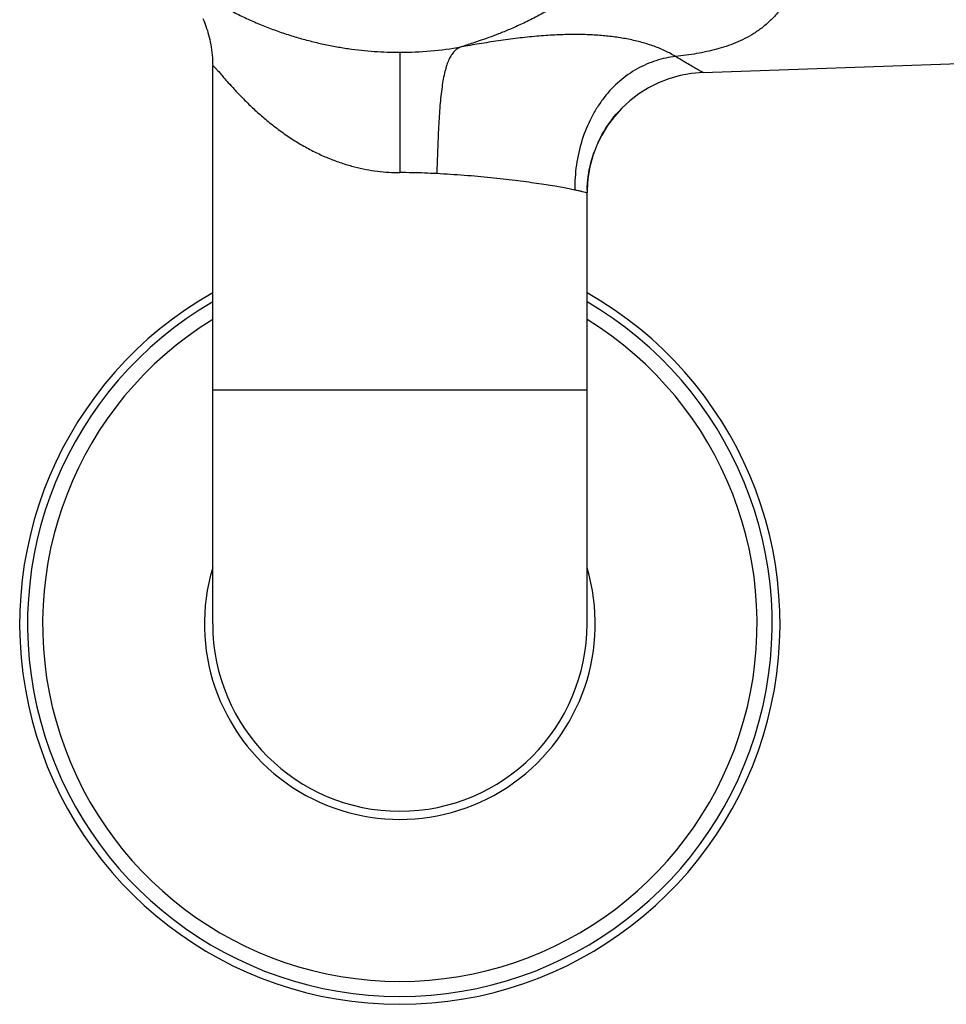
# Model space of a CAD drawing. Header units: millimetres. Extents: x 177 to 351, y 32 to 305.
# Tile 38 of 80: x 305.02 to 312.95, y 79.07 to 87.48. Entities that reach past the tile are written whole.
import ezdxf

# ---------------------------------------------------------------- set-up
doc = ezdxf.new("R2010")
doc.units = ezdxf.units.MM
doc.header["$LTSCALE"] = 30.734
doc.layers.get('0').update_dxf_attribs({"linetype": 'CONTINUOUS'})

msp = doc.modelspace()

# ---------------------------------------------------------------- linework, layer by layer
at = {"color": 9, "linetype": 'Continuous'}
for p, q in [((308.2748, 87.204), (308.2748, 86.1757)), ((306.6748, 84.3195), (309.8748, 84.3195))]:
    msp.add_line(p, q, dxfattribs=at)
at = {"color": 7, "linetype": 'Continuous'}
for p, q in [((306.6748, 82.3195), (306.6748, 87.0869)), ((310.8689, 87.031), (313.7476, 87.1316)), ((309.8751, 86.0255), (309.8748, 86.0017)), ((309.8748, 82.3195), (309.8748, 86.0017))]:
    msp.add_line(p, q, dxfattribs=at)
for points in [[(306.5916, 87.4918), (306.5982, 87.4761), (306.6047, 87.4599), (306.611, 87.4433), (306.6172, 87.4261), (306.6232, 87.4084), (306.6291, 87.3902), (306.6347, 87.3715), (306.64, 87.3522), (306.6451, 87.3325), (306.6498, 87.3122), (306.6543, 87.2915), (306.6584, 87.2702), (306.6621, 87.2484), (306.6654, 87.226), (306.6682, 87.2032), (306.6706, 87.1798), (306.6725, 87.1559), (306.6738, 87.1316), (306.6746, 87.1067), (306.6748, 87.0873)], [(309.9667, 86.4269), (309.9785, 86.4519), (309.9917, 86.4782), (310.0058, 86.5042), (310.0206, 86.5298), (310.0361, 86.555), (310.0524, 86.5798), (310.0694, 86.6041), (310.0871, 86.6279), (310.1054, 86.6511), (310.1242, 86.6737), (310.1437, 86.6957), (310.1601, 86.7132)], [(309.8751, 86.0255), (309.8762, 86.0547), (309.8781, 86.084), (309.8809, 86.1134), (309.8846, 86.1428), (309.8891, 86.1721), (309.8944, 86.2013), (309.9005, 86.2303), (309.9075, 86.259), (309.9153, 86.2874), (309.9238, 86.3156), (309.9332, 86.3435), (309.9381, 86.3571)]]:
    msp.add_lwpolyline(points, dxfattribs=at)
at = {"color": 9, "linetype": 'Continuous'}
for centre, radius, start, end in [((308.2756, 90.2303), 3.0263, 269.98499, 279.95442), ((308.2748, 82.3195), 3.1828, 120.1805, 59.8195), ((308.2748, 82.3195), 3.0542, 121.59259, 58.40741), ((308.2748, 82.3195), 1.6705, 163.30574, 16.69426)]:
    msp.add_arc(centre, radius, start, end, dxfattribs=at)
at = {"color": 7, "linetype": 'Continuous'}
for centre, radius, start, end in [((310.9048, 86.0017), 1.03, 92, 178.67239), ((308.2748, 82.3195), 3.25, 119.49423, 60.50577), ((308.2748, 82.3195), 1.6, 180, 0)]:
    msp.add_arc(centre, radius, start, end, dxfattribs=at)
at = {"color": 9, "linetype": 'Continuous'}
for points, knots in [([(311.7903, 88.1494), (311.7897, 88.1473), (311.7768, 88.0972), (311.7493, 88.0033), (311.7017, 87.8736), (311.6492, 87.7562), (311.5895, 87.6517), (311.5233, 87.5607), (311.4533, 87.4827), (311.3797, 87.4179), (311.3033, 87.3644), (311.2248, 87.3201), (311.1448, 87.2835), (311.0638, 87.2535), (310.9816, 87.229), (310.8976, 87.2087), (310.8112, 87.1918), (310.7225, 87.178), (310.6626, 87.1708), (310.6324, 87.1676)], [0, 0, 0, 0, 0.006432, 0.155329, 0.293213, 0.420643, 0.54084, 0.653517, 0.757563, 0.854682, 0.947022, 1.036771, 1.12483, 1.210742, 1.295681, 1.381893, 1.46997, 1.559726, 1.650972, 1.650972, 1.650972, 1.650972]), ([(310.1968, 88.074), (310.1617, 88.0371), (310.0844, 87.9601), (309.9604, 87.8503), (309.8271, 87.7459), (309.6937, 87.6532), (309.5633, 87.573), (309.4392, 87.5048), (309.3234, 87.4478), (309.2174, 87.4006), (309.1221, 87.362), (309.0381, 87.3305), (308.9649, 87.3047), (308.9016, 87.2835), (308.8473, 87.2657), (308.814, 87.2548), (308.7987, 87.2496)], [0, 0, 0, 0, 0.152751, 0.326938, 0.49674, 0.660338, 0.814157, 0.955846, 1.084919, 1.201154, 1.303863, 1.393308, 1.470391, 1.53667, 1.59358, 1.641843, 1.641843, 1.641843, 1.641843]), ([(306.4089, 87.7662), (306.3975, 87.7771), (306.3783, 87.7954), (306.3554, 87.8224), (306.343, 87.8353), (306.3369, 87.8516), (306.3544, 87.8466), (306.3696, 87.8368), (306.4013, 87.8179), (306.4414, 87.7911), (306.4944, 87.7563), (306.5588, 87.7146), (306.635, 87.6674), (306.7221, 87.6165), (306.8186, 87.5639), (306.9227, 87.5117), (307.0324, 87.4617), (307.1455, 87.4152), (307.2605, 87.3731), (307.3761, 87.3359), (307.4917, 87.3035), (307.6065, 87.2759), (307.7204, 87.2531), (307.8332, 87.2349), (307.9451, 87.2209), (308.056, 87.2111), (308.1658, 87.2053), (308.2386, 87.204), (308.2748, 87.204)], [0, 0, 0, 0, 0.047291, 0.081023, 0.10137, 0.109396, 0.118065, 0.13924, 0.174101, 0.223036, 0.286216, 0.363423, 0.453546, 0.555139, 0.6659, 0.783206, 0.90454, 1.027349, 1.150125, 1.271744, 1.391775, 1.509949, 1.625999, 1.740107, 1.852771, 1.964106, 2.074047, 2.182576, 2.182576, 2.182576, 2.182576]), ([(310.6324, 87.1676), (310.6045, 87.1847), (310.5445, 87.2168), (310.4473, 87.2569), (310.3415, 87.2902), (310.2299, 87.3162), (310.1149, 87.3352), (309.9965, 87.3479), (309.8721, 87.355), (309.7388, 87.3564), (309.5952, 87.3519), (309.4419, 87.3411), (309.2814, 87.3242), (309.1176, 87.3022), (308.9563, 87.2769), (308.8503, 87.2587), (308.7987, 87.2496)], [0, 0, 0, 0, 0.098141, 0.203612, 0.315116, 0.43057, 0.547149, 0.664555, 0.787497, 0.920697, 1.064415, 1.218537, 1.381448, 1.548749, 1.714178, 1.871298, 1.871298, 1.871298, 1.871298]), ([(308.7987, 87.2496), (308.7879, 87.2459), (308.7665, 87.2356), (308.7385, 87.2118), (308.7141, 87.1802), (308.693, 87.1408), (308.6748, 87.0937), (308.6527, 87.0163), (308.6323, 86.9005), (308.6162, 86.7421), (308.6051, 86.5621), (308.5971, 86.368), (308.5924, 86.2346), (308.5898, 86.167)], [0, 0, 0, 0, 0.034444, 0.070207, 0.109376, 0.153542, 0.20377, 0.260595, 0.394798, 0.555751, 0.738342, 0.935621, 1.138585, 1.138585, 1.138585, 1.138585]), ([(310.6324, 87.1676), (310.5755, 87.1614), (310.4614, 87.1375), (310.2987, 87.0664), (310.148, 86.9599), (310.0384, 86.8441), (309.9623, 86.7362), (309.8931, 86.6163), (309.8254, 86.4519), (309.7787, 86.2422), (309.7693, 86.0985), (309.7703, 86.027)], [0, 0, 0, 0, 0.171687, 0.346795, 0.529336, 0.72151, 0.821891, 0.924836, 1.136356, 1.352235, 1.566615, 1.566615, 1.566615, 1.566615]), ([(310.8689, 87.031), (310.8673, 87.0317), (310.8612, 87.0347), (310.8474, 87.0418), (310.8243, 87.0544), (310.7913, 87.0732), (310.7476, 87.0982), (310.6934, 87.1303), (310.6539, 87.1544), (310.6324, 87.1676)], [0, 0, 0, 0, 0.0050775, 0.0204428, 0.0465055, 0.084113, 0.1343884, 0.1973876, 0.2731368, 0.2731368, 0.2731368, 0.2731368]), ([(306.6745, 87.0875), (306.6746, 87.0877), (306.6754, 87.0885), (306.6767, 87.0887), (306.6776, 87.0887)], [0, 0, 0, 0, 0.000524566, 0.00341847, 0.00341847, 0.00341847, 0.00341847]), ([(306.6776, 87.0887), (306.6807, 87.0886), (306.6866, 87.0802), (306.6991, 87.0697), (306.7164, 87.0492), (306.7403, 87.0222), (306.7714, 86.986), (306.8113, 86.9405), (306.8615, 86.8848), (306.9231, 86.8197), (306.9964, 86.7466), (307.0806, 86.6691), (307.1736, 86.5912), (307.2724, 86.5166), (307.3747, 86.4481), (307.4783, 86.3871), (307.5819, 86.3344), (307.6847, 86.2899), (307.7862, 86.2533), (307.8863, 86.2242), (307.9851, 86.2021), (308.0827, 86.1867), (308.1791, 86.1777), (308.2431, 86.1757), (308.2748, 86.1757)], [0, 0, 0, 0, 0.009116, 0.026151, 0.052004, 0.087788, 0.134904, 0.194996, 0.269542, 0.359521, 0.463975, 0.579992, 0.702766, 0.827732, 0.951445, 1.071853, 1.188094, 1.299931, 1.407585, 1.511559, 1.612563, 1.711114, 1.807719, 1.902929, 1.902929, 1.902929, 1.902929]), ([(308.5898, 86.167), (308.5549, 86.1688), (308.4847, 86.1719), (308.3797, 86.1749), (308.3097, 86.1757), (308.2748, 86.1757)], [0, 0, 0, 0, 0.1050671, 0.2106154, 0.3151821, 0.3151821, 0.3151821, 0.3151821]), ([(309.7703, 86.027), (309.7543, 86.0304), (309.7192, 86.0375), (309.6622, 86.0483), (309.5966, 86.0597), (309.5227, 86.0714), (309.4412, 86.0837), (309.3526, 86.0962), (309.2574, 86.1083), (309.1563, 86.1202), (309.0501, 86.1316), (308.9394, 86.1423), (308.8251, 86.1519), (308.7082, 86.1604), (308.6295, 86.165), (308.5898, 86.167)], [0, 0, 0, 0, 0.049205, 0.107365, 0.174121, 0.249044, 0.331657, 0.421353, 0.517511, 0.619518, 0.726674, 0.83816, 0.953111, 1.070633, 1.189755, 1.189755, 1.189755, 1.189755]), ([(309.8748, 86.0017), (309.8734, 86.0021), (309.868, 86.0038), (309.8555, 86.0072), (309.8346, 86.0125), (309.8053, 86.0195), (309.7829, 86.0243), (309.7703, 86.027)], [0, 0, 0, 0, 0.0042818, 0.0172165, 0.0388292, 0.0690185, 0.10751, 0.10751, 0.10751, 0.10751])]:
    msp.add_open_spline(points, degree=3, knots=knots, dxfattribs=at)

doc.saveas('drawing.dxf')
